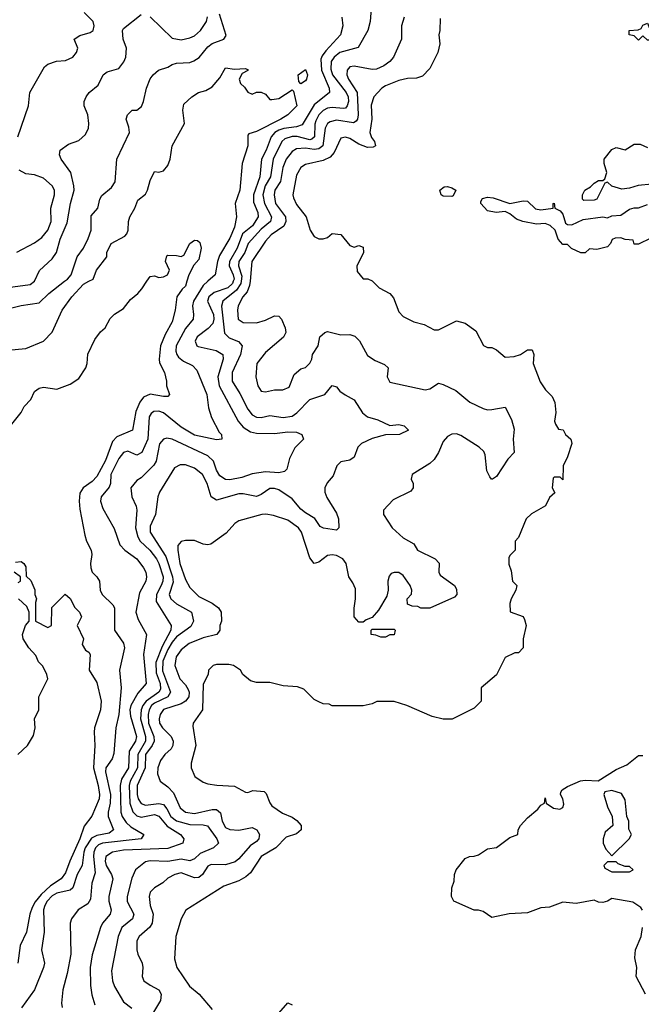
# Model space of a CAD drawing. Header units: inches. Extents: x 2348341 to 2479810, y 460419 to 613669.
# Tile 102 of 256: x 2410343 to 2413143, y 496745 to 501178. Entities that reach past the tile are written whole.
import ezdxf

# ---------------------------------------------------------------- set-up
doc = ezdxf.new("R2010")
doc.units = ezdxf.units.IN
doc.header["$MEASUREMENT"] = 0
doc.layers.add('C4419', color=7, linetype='Continuous')
doc.layers.add('C4510', color=7, linetype='Continuous')

msp = doc.modelspace()

# ---------------------------------------------------------------- linework, layer by layer
at = {"layer": 'C4419', "color": 2}
for points, elevation in [([(2410000, 499758.6), (2410010, 499761), (2410038.6, 499781.4), (2410080.2, 499799.8), (2410130, 499834.8), (2410210, 499847.3), (2410270, 499871), (2410350, 499890.7), (2410430, 499902.8), (2410474.7, 499945.3), (2410545.5, 500000)], 90), ([(2410000, 499341.2), (2410036, 499344), (2410070, 499351.3), (2410088.7, 499370), (2410088.7, 499390), (2410082, 499410), (2410089, 499450), (2410109.3, 499490.7), (2410128.7, 499510), (2410139, 499530), (2410141.2, 499550), (2410128.7, 499590), (2410142, 499618), (2410170, 499641), (2410230, 499651), (2410290, 499690.8), (2410370, 499697.3), (2410450, 499730.8), (2410489.5, 499770.5), (2410534, 499870), (2410578, 499930), (2410630, 499987.3), (2410654.1, 500000)], 86), ([(2410000, 499953.7), (2410070, 499958), (2410150, 499973.7), (2410185.8, 499974.2), (2410230, 499990.8), (2410270, 499975.3), (2410290, 499972.9), (2410390, 499986), (2410409.1, 500000)], 94), ([(2410302, 499350), (2410349, 499410), (2410363.2, 499436.8), (2410392.7, 499467.3), (2410410, 499504.7), (2410430, 499518.8), (2410450, 499522.8), (2410510, 499514.8), (2410570, 499536.3), (2410610, 499562.8), (2410640.9, 499610), (2410647, 499630), (2410650, 499672), (2410681.5, 499738.5), (2410706.8, 499773.2), (2410728.7, 499790), (2410750, 499832), (2410770, 499852), (2410810, 499878), (2410842, 499918), (2410874.6, 499945.4), (2410893.6, 499966.4), (2410915.6, 500000)], 82), ([(2411096.2, 500000), (2411090, 499978), (2411074.8, 499965.2), (2411050.8, 499930), (2411042.8, 499870), (2411030, 499818), (2410998.8, 499761.2), (2410977.3, 499710), (2410970.6, 499650), (2410973.4, 499633.4), (2410994.8, 499590), (2411004.7, 499550), (2411004.7, 499530), (2411018, 499490), (2411010, 499482), (2410990, 499481.2), (2410930, 499492.7), (2410901.3, 499478.7), (2410884.4, 499455.6), (2410866.4, 499413.6), (2410850.6, 499330), (2410780.8, 499299.2), (2410760.5, 499279.5), (2410730, 499193.2), (2410690, 499120.9), (2410670, 499099.5), (2410629, 499071), (2410613.5, 499046.5), (2410610.4, 499010), (2410614.2, 498974.2), (2410636.7, 498856.7), (2410644, 498830), (2410665.5, 498790), (2410668, 498770), (2410661.6, 498730), (2410663, 498710), (2410670, 498691.3), (2410691, 498670), (2410702.8, 498650), (2410704.9, 498610), (2410714, 498590), (2410763, 498543), (2410770.5, 498530.5), (2410770.6, 498430), (2410810, 498371), (2410814.4, 498350), (2410793, 498250), (2410799.3, 498170), (2410790.2, 498049.8), (2410775.5, 497990), (2410766.6, 497873.4), (2410759.1, 497850), (2410730.5, 497810), (2410729, 497791), (2410752.7, 497690), (2410750.2, 497650), (2410741.1, 497610), (2410742, 497590), (2410764.9, 497530), (2410745.3, 497514.7), (2410690, 497505.3), (2410666.8, 497493.2), (2410638.2, 497450), (2410631.3, 497430), (2410624.2, 497370), (2410602.3, 497330), (2410582.4, 497270), (2410570, 497258.7), (2410510, 497244.7), (2410490, 497233.3), (2410466.7, 497210), (2410456, 497190), (2410450.3, 497170), (2410453.7, 497070), (2410440.7, 496990), (2410454, 496930), (2410450.7, 496910), (2410410.4, 496809.6), (2410350.6, 496729.4)], 82), ([(2411190.8, 500000), (2411170, 499980.5), (2411126, 499910), (2411121.1, 499890), (2411126.4, 499850), (2411123.8, 499830), (2411090, 499787.3), (2411047.4, 499710), (2411046.1, 499686.1), (2411050.4, 499670), (2411059, 499659), (2411081.1, 499641.1), (2411121.3, 499621.3), (2411140.4, 499600.4), (2411185.5, 499490), (2411194, 499430), (2411207.3, 499387.3), (2411241.1, 499321.1), (2411251.3, 499310), (2411254, 499290), (2411230, 499286), (2411130, 499307.8), (2411070, 499342.9), (2410990, 499408), (2410970, 499415.8), (2410946.5, 499413.5), (2410934.7, 499405.3), (2410925.7, 499390), (2410920.3, 499290), (2410893.4, 499230), (2410870, 499217.2), (2410830, 499235.1), (2410810, 499229.2), (2410790, 499202.7), (2410754, 499130), (2410752.7, 499090), (2410746.7, 499073.3), (2410710.7, 499030), (2410707.7, 499010), (2410717.5, 498977.5), (2410767.9, 498887.9), (2410793.7, 498813.7), (2410816, 498790), (2410870.8, 498750), (2410900.7, 498710), (2410910.5, 498690), (2410914, 498670), (2410910.8, 498650), (2410883.1, 498596.9), (2410866, 498510), (2410876.7, 498476.7), (2410914.8, 498410), (2410900.5, 498319.5), (2410913, 498190), (2410874.7, 498145.3), (2410844.2, 498090), (2410839.6, 498070), (2410841.6, 498041.6), (2410868.7, 497950), (2410865.3, 497930), (2410835.9, 497884.1), (2410832.6, 497810), (2410801.6, 497758.4), (2410796.1, 497730), (2410798.3, 497610), (2410804.6, 497590), (2410822.9, 497562.9), (2410843.5, 497543.5), (2410902, 497510), (2410890, 497489.7), (2410716, 497470), (2410697.8, 497462.2), (2410684.6, 497450), (2410676.5, 497430), (2410674.9, 497410), (2410683.1, 497336.9), (2410668, 497290), (2410662, 497218), (2410650, 497197.2), (2410606, 497170), (2410576, 497130), (2410570.8, 497110), (2410573, 496970), (2410556.7, 496883.3), (2410537.3, 496810), (2410531, 496750), (2410534.8, 496730)], 86), ([(2411305.2, 500000), (2411301.5, 499990), (2411280.4, 499970), (2411218.8, 499950), (2411194.9, 499930), (2411188.7, 499910), (2411215.8, 499850), (2411218, 499830), (2411212.9, 499810), (2411192.4, 499787.6), (2411142, 499750), (2411134, 499730), (2411141, 499710), (2411146.4, 499706.4), (2411228.5, 499688.5), (2411257.3, 499670), (2411259.3, 499650), (2411234.9, 499570), (2411241.1, 499530), (2411326.4, 499370), (2411350, 499343.8), (2411382.5, 499322.5), (2411410, 499315.8), (2411490, 499315.5), (2411550, 499323), (2411590, 499321), (2411614, 499310), (2411622, 499290), (2411582, 499250), (2411558, 499202), (2411546.4, 499153.6), (2411536.3, 499143.7), (2411510, 499138), (2411450, 499142.7), (2411390, 499134), (2411343.1, 499116.9), (2411290, 499105.6), (2411270, 499107.3), (2411244.9, 499124.9), (2411230, 499149.2), (2411216.2, 499190), (2411190, 499214), (2411030, 499289.6), (2411005.8, 499294.2), (2410990, 499289.3), (2410972.3, 499267.7), (2410957.6, 499190), (2410947.5, 499172.5), (2410890, 499116), (2410870, 499104), (2410844, 499070), (2410847.7, 499030), (2410868.1, 498988.1), (2410870.5, 498970), (2410864.2, 498890), (2410874.6, 498850), (2410885.3, 498830), (2410928.7, 498790), (2410959.6, 498750), (2410970.2, 498730), (2410989, 498670), (2410987.7, 498650), (2410980.2, 498630), (2410958.9, 498590), (2410958, 498558), (2411025.5, 498450), (2411023.1, 498430), (2410984.3, 498355.7), (2410956.7, 498283.3), (2410957.9, 498237.9), (2410975.6, 498190), (2410976.9, 498163.1), (2410970.3, 498150), (2410912.4, 498110), (2410897.2, 498090), (2410890.2, 498070), (2410886.5, 498030), (2410910.2, 497950), (2410909.3, 497930), (2410875.2, 497870), (2410874.3, 497810), (2410840.6, 497750), (2410835.4, 497730), (2410839.7, 497650), (2410852.2, 497612.2), (2410870, 497594), (2410890, 497587), (2410950, 497599), (2410970, 497592), (2411007.6, 497547.6), (2411067.3, 497510), (2411082.8, 497490), (2411078, 497470), (2411010, 497446), (2410810, 497438.5), (2410761, 497430), (2410730.5, 497410), (2410727.6, 497390), (2410732.4, 497370), (2410757.1, 497330), (2410762.4, 497310), (2410744.4, 497230), (2410744.9, 497210), (2410755.5, 497170), (2410750.6, 497150), (2410716.3, 497110), (2410707.7, 497090), (2410670, 496968), (2410660.5, 496910), (2410662, 496830), (2410668.1, 496788.1), (2410682, 496742)], 90), ([(2411340.5, 500000), (2411339.3, 499990), (2411319.7, 499960.3), (2411258, 499910), (2411251.8, 499888.2), (2411266, 499766), (2411286.3, 499746.3), (2411328.6, 499728.6), (2411344.9, 499710), (2411337.6, 499670), (2411299.5, 499590), (2411300.3, 499550), (2411334.5, 499494.5), (2411370, 499424), (2411390, 499399.1), (2411410, 499388.2), (2411430, 499386.4), (2411470, 499396.3), (2411530, 499386.7), (2411570, 499392.4), (2411592, 499408), (2411650, 499467.3), (2411718, 499490), (2411750, 499531.3), (2411770, 499524.7), (2411785.5, 499505.5), (2411808.3, 499488.3), (2411850, 499466.8), (2411887.4, 499407.4), (2411910, 499390.6), (2411956.1, 499376.1), (2412010, 499351), (2412050, 499356), (2412074, 499350), (2412094, 499330), (2412054, 499310), (2411990, 499309), (2411930, 499292.3), (2411882, 499270), (2411866.4, 499253.6), (2411850, 499208.7), (2411830, 499195.3), (2411790, 499188), (2411772, 499170), (2411755.3, 499124.7), (2411727.3, 499092.7), (2411717.3, 499070), (2411717.3, 499050), (2411726.4, 499026.4), (2411770, 498956), (2411779.1, 498930), (2411781, 498890), (2411770, 498879), (2411710.9, 498889.1), (2411696, 498896), (2411671.9, 498931.9), (2411630, 498957), (2411610, 498974.5), (2411570, 499021.3), (2411510, 499061.6), (2411490, 499067.6), (2411470, 499067.3), (2411430, 499039.6), (2411410, 499031.6), (2411350, 499043.6), (2411330, 499042.9), (2411230, 499014), (2411206, 499030), (2411187.3, 499090), (2411166.6, 499130), (2411130, 499159.5), (2411090, 499174.5), (2411065.5, 499174.5), (2411039.8, 499160.2), (2410973.4, 499050), (2410965.5, 499030), (2410954, 498950), (2410930, 498898), (2410930.4, 498870), (2411000.6, 498760.6), (2411031.4, 498670), (2411034.4, 498645.6), (2411016.4, 498590), (2411023.8, 498570), (2411050, 498548.2), (2411117.3, 498510), (2411125.5, 498470), (2411114.1, 498445.9), (2411050, 498399.2), (2411030, 498374.7), (2411010, 498342), (2410987.3, 498290), (2410986.5, 498246.5), (2411022.6, 498150), (2411010.5, 498130), (2410950, 498101.4), (2410937.3, 498090), (2410926.5, 498070), (2410922, 498050), (2410923.2, 498010), (2410947.2, 497950), (2410949.1, 497930), (2410940.3, 497910), (2410910.2, 497870), (2410907.7, 497810), (2410871.5, 497730), (2410871.6, 497690), (2410876.5, 497670), (2410890, 497648.7), (2410910, 497641.7), (2410970, 497648.9), (2410990, 497644.9), (2411005.5, 497625.5), (2411023.6, 497590), (2411050, 497570.3), (2411110, 497553.8), (2411170, 497553.7), (2411188.4, 497548.4), (2411230.7, 497490), (2411238.8, 497470), (2411216, 497450), (2411156.1, 497423.9), (2411130, 497399.5), (2411110, 497391.6), (2411070, 497399.1), (2411010, 497388.4), (2410930, 497391.6), (2410910, 497386), (2410864.9, 497350), (2410847.4, 497312.6), (2410826.4, 497230), (2410827.6, 497207.6), (2410857.1, 497150), (2410850.5, 497130), (2410803.8, 497090), (2410786.7, 497050), (2410755.9, 496895.9), (2410760.5, 496850), (2410770, 496824.7), (2410810, 496756), (2410848, 496728)], 94), ([(2411380.4, 500000), (2411378.6, 499981.4), (2411367.1, 499952.9), (2411348.5, 499930), (2411327.7, 499890), (2411324, 499870), (2411327.3, 499830), (2411350, 499814.8), (2411410, 499813.4), (2411450, 499825.5), (2411490, 499844), (2411510, 499842.8), (2411522.8, 499830), (2411538.8, 499790), (2411541, 499770), (2411531.1, 499748.9), (2411450, 499679.3), (2411411, 499630), (2411406.8, 499570), (2411416, 499530), (2411430, 499506), (2411450, 499502.8), (2411491.1, 499511.1), (2411528.4, 499511.6), (2411556.5, 499523.5), (2411579.3, 499580.7), (2411610, 499606), (2411630, 499611.3), (2411650, 499632), (2411659, 499650), (2411662, 499670), (2411688, 499710), (2411695.3, 499750), (2411718, 499770), (2411730, 499774.8), (2411790, 499758.8), (2411830, 499761), (2411853, 499753), (2411872.8, 499732.8), (2411910, 499666), (2411943.5, 499643.5), (2411985.4, 499625.4), (2412002, 499610), (2411998, 499570), (2412010, 499546), (2412170, 499511), (2412190, 499516), (2412230, 499541), (2412250, 499536), (2412308.1, 499508.1), (2412370, 499456), (2412430, 499427.3), (2412450, 499422), (2412470, 499423), (2412530, 499434), (2412558, 499378), (2412570, 499334), (2412566, 499290), (2412570.6, 499229.4), (2412541.1, 499198.9), (2412490, 499122), (2412472, 499110), (2412468.7, 499110), (2412460.2, 499120.2), (2412447.2, 499147.2), (2412439.5, 499219.5), (2412434.2, 499234.2), (2412413.1, 499253.1), (2412330, 499305.2), (2412310, 499312.7), (2412290, 499312.3), (2412270, 499301.2), (2412250, 499279), (2412230, 499228.7), (2412210, 499197.2), (2412190, 499179.3), (2412111.3, 499130), (2412106.8, 499110), (2412114.8, 499090), (2412114.8, 499070), (2412104.5, 499055.5), (2412024.5, 499015.5), (2411982, 498970), (2411982, 498950), (2412021, 498890), (2412070, 498844.7), (2412118, 498818), (2412134, 498790), (2412214, 498750), (2412231.6, 498731.6), (2412231.3, 498690), (2412236.9, 498676.9), (2412302, 498630), (2412310, 498614), (2412312, 498590), (2412302, 498578), (2412190, 498528), (2412150, 498528), (2412136.4, 498536.4), (2412110, 498538), (2412090, 498546), (2412088.7, 498570), (2412108.4, 498591.6), (2412108.7, 498610), (2412102, 498630), (2412070, 498675.3), (2412050, 498688.7), (2412030, 498689), (2412016, 498684), (2412007.1, 498672.9), (2412000.7, 498650), (2412002.8, 498610), (2411996.8, 498583.2), (2411959.8, 498520.2), (2411930, 498486), (2411903.6, 498476.4), (2411890, 498466), (2411870, 498466), (2411849, 498490), (2411849.1, 498529.1), (2411856, 498570), (2411854.8, 498614.8), (2411843.2, 498643.2), (2411825.2, 498670), (2411812.7, 498730), (2411799, 498750), (2411770, 498765.2), (2411750, 498769.2), (2411730, 498765.2), (2411690, 498736), (2411670, 498729), (2411650, 498755.3), (2411611.8, 498870), (2411599.3, 498890), (2411550, 498925.2), (2411485.6, 498945.6), (2411452.3, 498952.3), (2411434, 498950), (2411330, 498921.2), (2411311.3, 498910), (2411273.7, 498866.3), (2411203.5, 498816.5), (2411190, 498813.2), (2411170, 498817.2), (2411130, 498833.2), (2411090, 498833.2), (2411070, 498828.7), (2411056, 498810), (2411054.8, 498790), (2411063.8, 498730), (2411090, 498658), (2411110, 498621), (2411150, 498580.5), (2411210, 498550.6), (2411238.8, 498530), (2411251, 498510), (2411251.3, 498470), (2411244.7, 498450), (2411244.7, 498430), (2411231.3, 498410), (2411170, 498394.5), (2411106, 498370), (2411070, 498341.2), (2411048, 498310), (2411042, 498270), (2411064.9, 498210), (2411090, 498183.8), (2411102.4, 498162.4), (2411106.7, 498150), (2411104.4, 498130), (2411090.2, 498109.8), (2411070, 498097.7), (2410990, 498071.5), (2410975.5, 498050), (2410970.5, 498030), (2410973, 498010), (2410985.5, 497990), (2411024.9, 497950), (2411034.4, 497930), (2411032.4, 497910), (2411025.3, 497894.7), (2410997.3, 497870), (2410976.7, 497843.3), (2410965.5, 497810), (2410963, 497783), (2410976, 497750), (2411010, 497724), (2411036.5, 497696.5), (2411066, 497630), (2411090, 497610.6), (2411130, 497603.7), (2411210, 497622.6), (2411230, 497621.6), (2411246.9, 497606.9), (2411254.4, 497570), (2411270, 497541.6), (2411290, 497532.4), (2411330, 497528.2), (2411390, 497541), (2411411, 497530), (2411422.8, 497510), (2411422, 497502), (2411420.7, 497490), (2411410, 497477.2), (2411381.7, 497458.3), (2411330, 497399.3), (2411313.4, 497386.6), (2411270, 497373), (2411205.7, 497374.3), (2411190, 497366.6), (2411166, 497330), (2411150, 497315.6), (2411130, 497314.7), (2411070, 497336.2), (2411042, 497330), (2411010, 497313.2), (2410988, 497292), (2410950, 497268.7), (2410931.3, 497250), (2410926.8, 497230), (2410930.7, 497190), (2410943.8, 497150), (2410939.3, 497110), (2410928.5, 497091.5), (2410880.7, 497050), (2410870.7, 497030), (2410870.7, 496990), (2410874.8, 496970), (2410894, 496930), (2410897.3, 496910), (2410894, 496870), (2410902.8, 496850), (2410930, 496830.6), (2410970, 496810.7), (2410980.5, 496790), (2410977.3, 496762.7), (2410945.5, 496710)], 98), ([(2411932, 500000), (2411962, 499970), (2412010, 499944.7), (2412026.4, 499926.4), (2412050, 499862), (2412070, 499841), (2412118, 499818), (2412165.4, 499805.4), (2412210, 499782), (2412230, 499782), (2412310, 499822), (2412350, 499811.3), (2412396.9, 499776.9), (2412431.6, 499711.6), (2412450, 499702), (2412470, 499702), (2412490.9, 499690.9), (2412530, 499658), (2412570, 499661), (2412598, 499670), (2412630, 499692), (2412651.1, 499691.1), (2412658, 499670), (2412656, 499630), (2412687.1, 499547.1), (2412710.9, 499510.9), (2412741, 499481), (2412754, 499454), (2412757.3, 499410), (2412751.3, 499370), (2412756.9, 499356.9), (2412770, 499334), (2412791.1, 499331.1), (2412802, 499310), (2412824.7, 499290), (2412830.5, 499269.5), (2412810.5, 499209.5), (2412790.8, 499170), (2412790, 499106), (2412778, 499118), (2412750, 499118), (2412746.4, 499113.6), (2412742, 499070), (2412752.7, 499047.3), (2412730, 499026), (2412710.7, 498989.3), (2412647.5, 498952.5), (2412624.7, 498930), (2412590, 498846), (2412574, 498830), (2412574, 498790), (2412550, 498766), (2412545.4, 498754.6), (2412546.4, 498726.4), (2412556.9, 498696.9), (2412562, 498650), (2412582, 498630), (2412578, 498610), (2412556, 498570), (2412551, 498550), (2412552, 498512), (2412611.3, 498491.3), (2412616.9, 498476.9), (2412624.7, 498450), (2412611, 498390), (2412611, 498350), (2412590, 498328), (2412572.7, 498327.3), (2412530, 498306), (2412491.1, 498228.9), (2412422, 498170), (2412422, 498110), (2412390, 498078), (2412291.1, 498028.9), (2412250, 498028.7), (2412201.2, 498041.2), (2412086, 498090), (2412030, 498108.7), (2411951.6, 498108.4), (2411930, 498098), (2411890, 498088.7), (2411750, 498088), (2411736.4, 498096.4), (2411710, 498098), (2411690, 498106), (2411670, 498118), (2411623.1, 498163.1), (2411594.6, 498174.6), (2411530, 498179), (2411470, 498194), (2411410, 498194), (2411382, 498202), (2411348, 498230), (2411338, 498250), (2411306, 498270), (2411285.4, 498274.6), (2411230, 498275.3), (2411214, 498270), (2411194, 498250), (2411192, 498230), (2411170, 498186), (2411166, 498070), (2411124.7, 498010), (2411122.8, 497997.2), (2411136, 497910), (2411116, 497830), (2411116, 497810), (2411131.1, 497771.1), (2411170, 497744.7), (2411190, 497738), (2411230.9, 497730.9), (2411310, 497726.8), (2411359.6, 497699.6), (2411370, 497698), (2411393.2, 497706.8), (2411443.5, 497703.5), (2411453.4, 497693.4), (2411470, 497651.3), (2411479.1, 497639.1), (2411526, 497606), (2411570, 497587.7), (2411591.9, 497571.9), (2411610.6, 497550), (2411610.7, 497530), (2411590, 497512.7), (2411543.1, 497496.9), (2411497.3, 497450), (2411430.7, 497410), (2411382.8, 497337.2), (2411361.6, 497318.4), (2411330, 497301.2), (2411262.5, 497277.5), (2411090.9, 497169.1), (2411070.9, 497129.1), (2411046.8, 497050), (2411041, 496950), (2411051.3, 496910), (2411107.1, 496827.1), (2411150.7, 496790.7), (2411210, 496722)], 102), ([(2410324, 498736), (2410350, 498738), (2410362, 498730), (2410370, 498714), (2410372.7, 498672.7), (2410392.7, 498652.7), (2410411.3, 498611.3), (2410411.3, 498590), (2410418, 498570), (2410414, 498554), (2410414, 498470), (2410470, 498442), (2410486, 498450), (2410488.4, 498531.6), (2410548, 498592), (2410570, 498572), (2410591.1, 498531.1), (2410612, 498510), (2410622, 498490), (2410602, 498450), (2410631.1, 498391.1), (2410624.7, 498364.7), (2410639.6, 498339.6), (2410654, 498330), (2410659.8, 498319.8), (2410656, 498250), (2410690, 498194), (2410710.7, 498110), (2410706.8, 498070), (2410680.5, 497990), (2410678, 497970), (2410682, 497910), (2410676, 497810), (2410696.9, 497730), (2410703.1, 497690), (2410700.4, 497670), (2410668.1, 497591.9), (2410632.8, 497547.2), (2410614.3, 497490), (2410568.2, 497390), (2410550, 497337.2), (2410530.2, 497309.8), (2410481.6, 497278.4), (2410440.2, 497239.8), (2410413.1, 497206.9), (2410398.7, 497181.3), (2410388.2, 497150), (2410373.4, 497070), (2410345.5, 497010), (2410334.4, 496930)], 78), ([(2410336.4, 498643.6), (2410346, 498650), (2410346, 498670), (2410318, 498690)], 78), ([(2410335.3, 497870), (2410378, 497910), (2410404.7, 497955.3), (2410413.2, 497990), (2410409.2, 498030), (2410429.3, 498070.7), (2410429.6, 498130), (2410469.2, 498210), (2410465.2, 498230), (2410446.6, 498266.6), (2410427.2, 498287.2), (2410415.5, 498315.5), (2410384, 498350), (2410359, 498390), (2410355.3, 498410), (2410368.9, 498451.1), (2410386, 498470), (2410386, 498510), (2410375.3, 498535.3), (2410338, 498570)], 78), ([(2413148.4, 497168.4), (2413140.4, 497180.4), (2413104.7, 497204.7), (2413010, 497222), (2412990.7, 497209.3), (2412970, 497204), (2412950, 497205.2), (2412930, 497214), (2412850, 497199.3), (2412790, 497205.2), (2412730, 497182), (2412690, 497179), (2412630, 497157.2), (2412547.5, 497152.5), (2412470, 497135.3), (2412430, 497162), (2412410, 497168.7), (2412390, 497168), (2412298, 497210), (2412288, 497230), (2412288.9, 497268.9), (2412300.4, 497299.6), (2412302, 497330), (2412309.2, 497350.8), (2412350, 497402), (2412368.9, 497411.1), (2412390, 497411.3), (2412410, 497418), (2412450, 497444.7), (2412490, 497451), (2412550, 497496), (2412586, 497510), (2412588, 497530), (2412598, 497550), (2412630, 497584.7), (2412676.5, 497623.5), (2412690, 497642), (2412706, 497650), (2412710, 497674), (2412714, 497650), (2412747.5, 497627.5), (2412776, 497624), (2412789, 497631), (2412794, 497646), (2412789, 497670), (2412779, 497690), (2412780.2, 497699.8), (2412786, 497710), (2412810, 497726), (2412869.3, 497750.7), (2412890, 497754.8), (2412948.7, 497751.3), (2413030, 497802.8), (2413077.5, 497822.5), (2413130, 497864.7), (2413150, 497864.7)], 102), ([(2413162, 496790), (2413119, 496870), (2413122, 496910), (2413113.6, 496953.6), (2413117.2, 496990), (2413142, 497050), (2413148, 497090)], 102), ([(2411510, 496704.7), (2411550, 496752), (2411570, 496742)], 102)]:
    msp.add_lwpolyline(points, dxfattribs=dict(at, elevation=elevation))
for points, elevation in [([(2411970, 498398), (2411947.3, 498407.3), (2411926, 498410), (2411926, 498430), (2411930, 498434), (2412030, 498434), (2412034, 498430), (2412030, 498408), (2412010, 498408), (2411990, 498398)], 98), ([(2413010, 497708), (2412978, 497702), (2412974, 497690), (2412990, 497634), (2413012, 497590), (2413014, 497550), (2412980.5, 497519.5), (2412970.7, 497490), (2412970.8, 497470), (2412983.5, 497443.5), (2413010, 497414), (2413088, 497490), (2413098, 497510), (2413087.3, 497532.7), (2413086, 497570), (2413078, 497590), (2413070, 497666), (2413053.6, 497693.6)], 102), ([(2413030, 497386), (2412990, 497386), (2412974, 497370), (2412978, 497358), (2413010, 497342), (2413090, 497342), (2413106, 497350), (2413090, 497366), (2413070, 497366), (2413038, 497378)], 102)]:
    msp.add_lwpolyline(points, close=True, dxfattribs=dict(at, elevation=elevation))
at = {"layer": 'C4510', "color": 2}
for points, elevation in [([(2410335.3, 500650), (2410382, 500790), (2410389.3, 500850.7), (2410454.6, 500965.4), (2410470, 500978), (2410509.3, 500990.7), (2410550, 500994.8), (2410582, 501010), (2410599, 501030), (2410605.2, 501050), (2410589.1, 501090.9), (2410613.6, 501106.4), (2410660.2, 501119.8), (2410674, 501130), (2410679, 501150), (2410673.2, 501170), (2410633.2, 501210)], 98), ([(2411927.3, 501250), (2411921, 501170), (2411910.8, 501130), (2411867.9, 501052.1), (2411784.9, 501030), (2411759.5, 501010), (2411746.5, 500990), (2411744.2, 500955.8), (2411751.5, 500930), (2411812.7, 500850), (2411822, 500830), (2411824, 500810), (2411818, 500790), (2411810, 500779.6), (2411802, 500778), (2411750, 500782.6), (2411730, 500779.7), (2411710, 500769.7), (2411690.2, 500749.8), (2411677.3, 500722.7), (2411672.4, 500707.6), (2411671.3, 500650), (2411659.5, 500640.5), (2411650, 500637.2), (2411592.5, 500652.5), (2411570, 500652.8), (2411537.8, 500642.2), (2411524.2, 500630), (2411484.4, 500550), (2411472.6, 500470), (2411449.2, 500430), (2411438.6, 500390), (2411446, 500350), (2411477.6, 500290), (2411473, 500270), (2411430, 500235.1), (2411372.2, 500170), (2411357.7, 500130), (2411330.3, 500090), (2411328.1, 500070), (2411343.4, 500023.4), (2411340.5, 500000)], 94), ([(2410409.1, 500000), (2410410, 500000.7), (2410431.7, 500048.3), (2410490, 500100.7), (2410509.5, 500130), (2410526, 500190), (2410556.4, 500263.6), (2410571.3, 500350), (2410587.8, 500410), (2410587.6, 500430), (2410572.7, 500490), (2410529.4, 500550), (2410522.7, 500570), (2410525.2, 500590), (2410562.5, 500617.5), (2410610, 500634.8), (2410638.9, 500661.1), (2410652.7, 500690), (2410655.1, 500710), (2410649.4, 500749.4), (2410634, 500790), (2410634, 500810), (2410642, 500830), (2410655.3, 500850), (2410696.6, 500883.4), (2410719, 500930), (2410737.5, 500942.5), (2410790, 500958.8), (2410811.9, 500988.1), (2410820.9, 501010), (2410823.7, 501050), (2410809.5, 501090), (2410806, 501130), (2410810, 501138), (2410890, 501202)], 94), ([(2410545.5, 500000), (2410558.4, 500010), (2410574.3, 500030), (2410601.6, 500110), (2410630.9, 500149.1), (2410652.1, 500192.1), (2410664.2, 500230), (2410665.1, 500294.9), (2410695.1, 500330), (2410704.5, 500370), (2410713.4, 500386.6), (2410757.1, 500422.9), (2410772.7, 500447.3), (2410781.2, 500550), (2410837.2, 500670), (2410834.6, 500694.6), (2410822, 500730), (2410828.7, 500750), (2410849.1, 500770.9), (2410870, 500771.3), (2410892.1, 500787.9), (2410901.2, 500810), (2410914, 500870), (2410930, 500911.3), (2410944, 500930), (2410968.7, 500950), (2411010, 500964), (2411030, 500976.3), (2411050, 500981.6), (2411110, 500984.9), (2411127.5, 500992.5), (2411151.7, 501008.3), (2411190, 501056.3), (2411210, 501070.5), (2411262, 501090), (2411272.5, 501107.5), (2411243, 501203)], 90), ([(2410930, 501191.3), (2411030, 501094.8), (2411070, 501087.3), (2411110, 501096.3), (2411130, 501105.5), (2411158, 501130), (2411183.7, 501170), (2411189.4, 501190.6)], 94), ([(2411794, 501190), (2411799.1, 501150), (2411787.7, 501110), (2411721.5, 501038.5), (2411704.8, 501015.2), (2411699.9, 501000.1), (2411702.4, 500950), (2411737.6, 500870), (2411739.1, 500850), (2411670, 500795.1), (2411615.2, 500704.8), (2411590, 500695.6), (2411532, 500688), (2411510, 500680.9), (2411492.2, 500670), (2411474.9, 500650), (2411453.1, 500590), (2411431.8, 500550), (2411424.6, 500470), (2411396.1, 500390), (2411396.5, 500356.5), (2411414.9, 500310), (2411416.5, 500290), (2411391.7, 500250), (2411346.2, 500213.8), (2411322.4, 500150), (2411287.9, 500090), (2411286.7, 500070), (2411304.9, 500030), (2411308.9, 500010), (2411305.2, 500000)], 90), ([(2412074, 501190), (2412062.8, 501150), (2412062.8, 501090), (2412026.8, 501010), (2412010.8, 500990), (2411982.8, 500970), (2411950, 500955.1), (2411930, 500953), (2411850, 500969.4), (2411830, 500965.2), (2411817.3, 500950), (2411816.3, 500930), (2411823.8, 500910), (2411862.3, 500850), (2411867.4, 500750), (2411864.4, 500730), (2411858.5, 500721.5), (2411846.6, 500713.4), (2411770, 500725.1), (2411741.8, 500718.2), (2411729.2, 500710.8), (2411718.7, 500690), (2411708.5, 500610), (2411690, 500597.2), (2411670, 500594), (2411630, 500599.7), (2411590, 500596.9), (2411570, 500585.1), (2411543.1, 500550), (2411528, 500512), (2411517, 500450), (2411492.7, 500410), (2411488.8, 500390), (2411494.9, 500350), (2411540.3, 500290), (2411541.7, 500270), (2411532.1, 500247.9), (2411476.3, 500210), (2411450, 500180.9), (2411388.7, 500090), (2411380.4, 500000)], 98), ([(2412236.9, 501183.1), (2412236, 501130), (2412231.3, 501110), (2412236, 501070), (2412226, 501030), (2412190, 500958), (2412156.8, 500923.2), (2412130, 500914), (2412090, 500913.2), (2412050, 500904), (2411990, 500880.9), (2411974.8, 500870), (2411938.8, 500830), (2411926.7, 500793.3), (2411928.7, 500730), (2411920.3, 500670), (2411926.9, 500646.9), (2411940.5, 500630), (2411946, 500610), (2411935.6, 500604.4), (2411910, 500602), (2411870, 500616.9), (2411830, 500643.6), (2411810, 500649.5), (2411790, 500645.2), (2411759.6, 500580.4), (2411741.4, 500558.6), (2411710, 500543.6), (2411630, 500526.6), (2411610, 500513.2), (2411590, 500478), (2411573.4, 500390), (2411575.9, 500375.9), (2411590, 500346), (2411634, 500290), (2411651.1, 500231.1), (2411670, 500202), (2411690, 500192), (2411710, 500192), (2411730, 500198), (2411750, 500216), (2411790, 500211.3), (2411830, 500162), (2411850, 500154), (2411870, 500162), (2411890, 500154), (2411891.1, 500128.9), (2411861, 500070), (2411863.6, 500043.6), (2411890, 500012), (2411911.1, 500011.1), (2411930, 500002), (2411932, 500000)], 102), ([(2410654.1, 500000), (2410673.2, 500010), (2410689.2, 500050), (2410735.3, 500110), (2410735.3, 500130), (2410755.3, 500170), (2410816, 500204), (2410825.6, 500214.4), (2410832.3, 500230), (2410833.2, 500270), (2410839, 500290), (2410862, 500330), (2410874.6, 500365.4), (2410910, 500392), (2410919, 500410), (2410930, 500454), (2410950, 500494), (2410970, 500492), (2410990, 500498), (2411010, 500522), (2411021.2, 500550), (2411029.3, 500610.7), (2411086, 500710), (2411077.2, 500770), (2411082.7, 500797.3), (2411118, 500830), (2411148, 500850), (2411181.5, 500858.5), (2411210, 500876), (2411243.7, 500916.3), (2411270, 500962), (2411310, 500954.8), (2411358, 500958), (2411370, 500954), (2411370.7, 500949.3), (2411344.7, 500935.3), (2411332, 500910), (2411338, 500890), (2411354.8, 500874.8), (2411370, 500852), (2411390, 500842), (2411408.9, 500851.1), (2411430, 500851.3), (2411450, 500842), (2411470, 500818), (2411478, 500818), (2411510, 500822.8), (2411570, 500862), (2411576.9, 500856.9), (2411591, 500790), (2411551, 500750), (2411518.8, 500730), (2411410, 500674), (2411375.3, 500664.7), (2411370, 500658), (2411370.5, 500610), (2411344.9, 500530), (2411334.9, 500410), (2411314, 500350), (2411319.3, 500290), (2411310, 500244), (2411290, 500194), (2411243.6, 500116.4), (2411233.7, 500090), (2411223, 500030), (2411190.8, 500000)], 86), ([(2413190, 500437.2), (2413128, 500432), (2413090, 500419.3), (2413055.3, 500415.3), (2413010, 500428), (2412990, 500446), (2412978, 500442), (2412942, 500370), (2412930, 500365.2), (2412884, 500364), (2412878, 500370), (2412878, 500390), (2412888.9, 500411.1), (2412914, 500426), (2412930, 500442), (2412950, 500454), (2412970, 500454), (2412978, 500462), (2412988, 500490), (2412975.3, 500530), (2412975.3, 500550), (2413010, 500594), (2413030, 500602), (2413070, 500592), (2413110, 500618), (2413136.9, 500616.9), (2413170, 500602)], 102), ([(2410330, 500130.8), (2410410, 500174), (2410442.7, 500197.3), (2410470, 500230.8), (2410484.5, 500270), (2410482.7, 500330), (2410499.3, 500390), (2410499.3, 500410), (2410489, 500430), (2410450, 500464), (2410410, 500479), (2410370, 500484), (2410341.2, 500501.2)], 98), ([(2413186, 500194), (2413130, 500168), (2413110, 500168), (2413106, 500186), (2413070, 500188.7), (2413050, 500195.3), (2413025.4, 500194.6), (2413011.6, 500188.4), (2413004.7, 500170), (2412990, 500155.3), (2412943.1, 500143.1), (2412910, 500146), (2412890, 500128), (2412870, 500128), (2412828.4, 500148.4), (2412810, 500166), (2412790, 500166), (2412768.7, 500190), (2412755.3, 500230), (2412732.1, 500252.1), (2412710, 500260.9), (2412670, 500258), (2412609.6, 500269.6), (2412580.5, 500280.5), (2412550, 500304.5), (2412530, 500314), (2412489.7, 500309.7), (2412450, 500316.9), (2412419.5, 500350), (2412420.7, 500359.3), (2412427.3, 500372.7), (2412450, 500378.4), (2412475.3, 500375.3), (2412550, 500350.6), (2412610, 500362), (2412630, 500361), (2412666.2, 500326.2), (2412690, 500322), (2412746, 500330), (2412746, 500350), (2412750, 500352), (2412754, 500330), (2412776.9, 500316.9), (2412790, 500302), (2412801.4, 500261.4), (2412810, 500256), (2412830, 500254.8), (2412881, 500279), (2412970, 500290.7), (2412990, 500286), (2413010, 500294.8), (2413050, 500298), (2413090, 500324.7), (2413110, 500331), (2413130, 500331), (2413170, 500346)], 102), ([(2410915.6, 500000), (2410930, 500022), (2410950, 500024.7), (2410970, 500018), (2410990, 500021), (2411008, 500030), (2411018, 500050), (2410999, 500090), (2411005.2, 500114.8), (2411010, 500118), (2411050, 500116), (2411070, 500111.3), (2411082, 500118), (2411109.3, 500170.7), (2411130, 500184.7), (2411143.6, 500183.6), (2411154.8, 500174.8), (2411160.7, 500150), (2411150, 500098), (2411126.8, 500073.2), (2411104.7, 500030), (2411096.2, 500000)], 82)]:
    msp.add_lwpolyline(points, dxfattribs=dict(at, elevation=elevation))
for points, elevation in [([(2413170, 501086), (2413150, 501106), (2413130, 501086), (2413110, 501106), (2413088, 501110), (2413088, 501130), (2413128, 501132), (2413142, 501138), (2413150, 501154), (2413170, 501162), (2413192, 501110), (2413194, 501090), (2413190, 501086)], 102), ([(2411610, 500889), (2411600.4, 500900.4), (2411598, 500930), (2411630, 500954), (2411638.8, 500930), (2411634.8, 500910), (2411630, 500902)], 86), ([(2412290, 500382), (2412250, 500382.7), (2412241.2, 500390), (2412236, 500410), (2412254.8, 500425.2), (2412270, 500427.7), (2412290, 500420.5), (2412306.8, 500410), (2412295.3, 500384.7)], 102)]:
    msp.add_lwpolyline(points, close=True, dxfattribs=dict(at, elevation=elevation))

doc.saveas('drawing.dxf')
